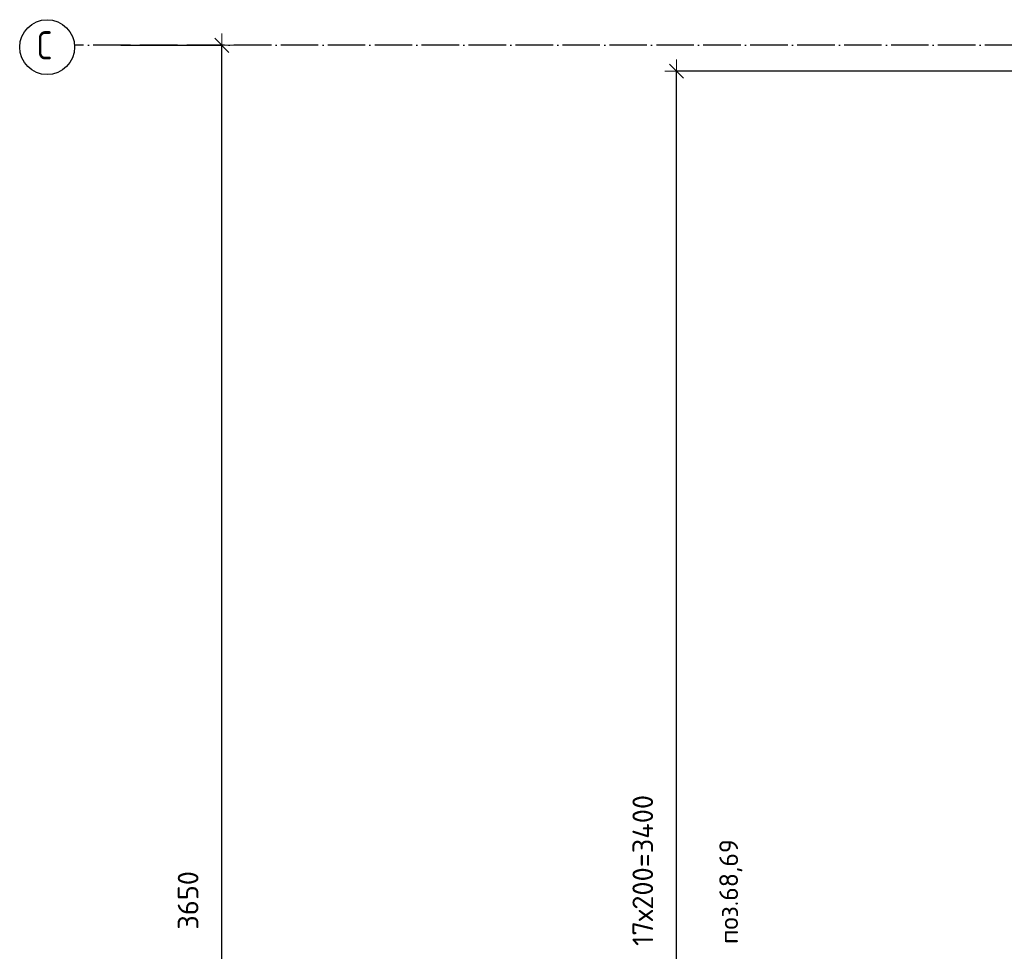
# Model space of a CAD drawing. Header units: millimetres. Extents: x -1001 to 124100, y -72947 to 40304.
# Tile 84 of 104: x 77026 to 79126, y -25441 to -23455. Entities that reach past the tile are written whole.
import ezdxf

# ---------------------------------------------------------------- set-up
doc = ezdxf.new("R2010")
doc.units = ezdxf.units.MM
doc.header["$PDMODE"] = 65
doc.linetypes.add('______11', pattern=[100, 80, -10, 0, -10])
doc.linetypes.add('______5', pattern=[220, 160, -20, 20, -20])
doc.layers.add('Standard', color=7, linetype='Continuous', lineweight=25)
doc.layers.add('Размерная линия_ общее', color=7, linetype='Continuous', lineweight=13)
doc.layers.add('Осевая линия_ общее', color=7, linetype='______5', lineweight=13, true_color=0xa0a0a0)
doc.styles.add('ISOCPEUR', font='ISOCPEUR')
doc.dimstyles.new('DIMSTYLE_20', dxfattribs={"dimtxt": 44, "dimasz": 50, "dimexe": 0, "dimexo": 0, "dimgap": 22, "dimtad": 2, "dimdec": 0, "dimrnd": 1, "dimzin": 12, "dimdsep": 46, "dimtxsty": 'ISOCPEUR', "dimblk1": 'ALL_ML_STRICH', "dimblk2": 'ALL_ML_STRICH', "dimsah": 1, "dimcen": 0, "dimclrd": 7, "dimclre": 256, "dimclrt": 7, "dimadec": 0, "dimazin": 0, "dimtfac": 1, "dimtdec": 0, "dimtix": 1, "dimtmove": 2, "dimatfit": 3, "dimfxl": 0, "dimtzin": 0, "dimlwd": 0, "dimlwe": -3, "dimarcsym": 0})
doc.dimstyles.new('DIMSTYLE_3', dxfattribs={"dimtxt": 44, "dimasz": 50, "dimexe": 0, "dimexo": 0, "dimgap": 22, "dimtad": 2, "dimdec": 0, "dimrnd": 5, "dimzin": 12, "dimdsep": 46, "dimtxsty": 'ISOCPEUR', "dimblk1": 'ALL_ML_STRICH', "dimblk2": 'ALL_ML_STRICH', "dimsah": 1, "dimcen": 0, "dimclrd": 7, "dimclre": 256, "dimclrt": 7, "dimadec": 0, "dimazin": 0, "dimtfac": 1, "dimtdec": 0, "dimtix": 1, "dimtmove": 2, "dimatfit": 3, "dimfxl": 0, "dimtzin": 0, "dimlwd": 0, "dimlwe": -3, "dimarcsym": 0})

# ---------------------------------------------------------------- blocks, each defined once
blk = doc.blocks.new('ALL_ML_STRICH')
at = {"color": 0, "linetype": 'ByBlock', "lineweight": -2}
for p, q in [((0, -0.5), (0, 0.5)), ((-1, 0), (0.5, 0)), ((-0.3, -0.3), (0.3, 0.3))]:
    blk.add_line(p, q, dxfattribs=at)
blk = doc.blocks.new('*D17')
at = {"layer": 'DEFPOINTS', "color": 7, "linetype": 'Continuous', "lineweight": 13, "transparency": 33554687}
for p in [(77142.2, -23510), (77142.2, -27160), (77457.3, -27160)]:
    blk.add_point(p, dxfattribs=at)
at = {"layer": 'Размерная линия_ общее', "color": 253, "linetype": 'Continuous', "lineweight": -2, "true_color": 0xa0a0a0, "transparency": 33554687}
for p, q in [((77242.2, -23510), (77457.3, -23510)), ((77242.2, -27160), (77457.3, -27160))]:
    blk.add_line(p, q, dxfattribs=at)
at = {"layer": 'Размерная линия_ общее', "color": 7, "linetype": 'Continuous', "lineweight": -2, "transparency": 33554687}
blk.add_line((77457.3, -27160), (77457.3, -23510), dxfattribs=at)
at = {"layer": 'Размерная линия_ общее', "color": 7, "linetype": 'Continuous', "lineweight": 13, "transparency": 33554687, "xscale": 50, "yscale": 50, "zscale": 50}
for p, rotation in [((77457.3, -23510), 90), ((77457.3, -27160), 270)]:
    blk.add_blockref('ALL_ML_STRICH', p, dxfattribs=dict(at, rotation=rotation))
at = {"layer": 'Размерная линия_ общее', "color": 7, "linetype": 'Continuous', "lineweight": 13, "transparency": 33554687, "insert": (77385.3, -25332.8), "char_height": 44, "width": 176, "attachment_point": 5, "rotation": 90, "style": 'ISOCPEUR'}
blk.add_mtext('\\A1;{3650}', dxfattribs=at)
blk = doc.blocks.new('*D290')
at = {"layer": 'DEFPOINTS', "color": 7, "linetype": 'Continuous', "lineweight": 13, "transparency": 33554687}
for p in [(81045, -23565), (78426.9, -26965), (81045, -26965)]:
    blk.add_point(p, dxfattribs=at)
at = {"layer": 'Размерная линия_ общее', "color": 253, "linetype": 'Continuous', "lineweight": -2, "true_color": 0xa0a0a0, "transparency": 33554687}
for p, q in [((80945, -23565), (78426.9, -23565)), ((80945, -26965), (78426.9, -26965))]:
    blk.add_line(p, q, dxfattribs=at)
at = {"layer": 'Размерная линия_ общее', "color": 7, "linetype": 'Continuous', "lineweight": -2, "transparency": 33554687}
blk.add_line((78426.9, -26965), (78426.9, -23565), dxfattribs=at)
at = {"layer": 'Размерная линия_ общее', "color": 7, "linetype": 'Continuous', "lineweight": 13, "transparency": 33554687, "xscale": 50, "yscale": 50, "zscale": 50}
for p, rotation in [((78426.9, -23565), 90), ((78426.9, -26965), 270)]:
    blk.add_blockref('ALL_ML_STRICH', p, dxfattribs=dict(at, rotation=rotation))
at = {"layer": 'Размерная линия_ общее', "color": 7, "linetype": 'Continuous', "lineweight": 13, "transparency": 33554687, "insert": (78332.9, -25430), "char_height": 44, "width": 2.2, "attachment_point": 1, "rotation": 90, "line_spacing_factor": 0.60241, "style": 'ISOCPEUR'}
blk.add_mtext('17х200=3400', dxfattribs=at)

msp = doc.modelspace()

# ---------------------------------------------------------------- linework, layer by layer
at = {"layer": 'Осевая линия_ общее', "color": 253, "linetype": '______11', "lineweight": -3, "true_color": 0xa0a0a0, "transparency": 33554687}
msp.add_line((94680, -23510), (77142.2, -23510), dxfattribs=at)
at = {"layer": 'Осевая линия_ общее', "color": 7, "linetype": 'Continuous', "lineweight": -3, "transparency": 33554687}
msp.add_circle((77084.7, -23513.9), 58.5, dxfattribs=at)

# ---------------------------------------------------------------- texts
at = {"layer": 'Standard', "color": 7, "linetype": 'Continuous', "lineweight": 13, "transparency": 33554687, "insert": (78518.1, -25314.1), "char_height": 40, "width": 239.298, "attachment_point": 2, "rotation": 90, "style": 'ISOCPEUR'}
msp.add_mtext('\\A1;{\\fISOCPEUR|i0|b0;\\H40.000000;\\W1.000000;\\C7;поз.68,69}\\P', dxfattribs=at)
at = {"layer": 'Осевая линия_ общее', "color": 7, "linetype": 'Continuous', "lineweight": -3, "transparency": 33554687, "insert": (77063.7, -23540), "char_height": 60, "width": 65.281, "attachment_point": 7, "style": 'ISOCPEUR'}
msp.add_mtext('\\W0.78;С', dxfattribs=at)

# ---------------------------------------------------------------- dimensions: what is measured, and where the dimension line sits
at = {"layer": 'Размерная линия_ общее', "color": 7, "linetype": 'Continuous', "lineweight": 13, "transparency": 33554687}
dim = msp.add_linear_dim(base=(77457.3, -23510), p1=(77242.2, -27160), p2=(77242.2, -23510), angle=90, dimstyle='DIMSTYLE_3', override={"dimpost": '<>', "dimclrd": 7, "dimclre": 253, "dimclrt": 7, "dimlwd": 0, "dimlwe": 65533}, dxfattribs=at)
dim.commit()
dim.dimension.update_dxf_attribs({"geometry": '*D17', "text_midpoint": (77385.3, -25332.8), "dimtype": 160})
dim = msp.add_linear_dim(base=(78426.9, -23565), p1=(80945, -26965), p2=(80945, -23565), angle=90, text='17х200=3400', dimstyle='DIMSTYLE_20', override={"dimpost": '<>', "dimclrd": 7, "dimclre": 253, "dimclrt": 7, "dimlwd": 0, "dimlwe": 65533}, dxfattribs=at)
dim.commit()
dim.dimension.update_dxf_attribs({"geometry": '*D290', "text_midpoint": (78404.9, -25265), "dimtype": 160})

doc.saveas('drawing.dxf')
